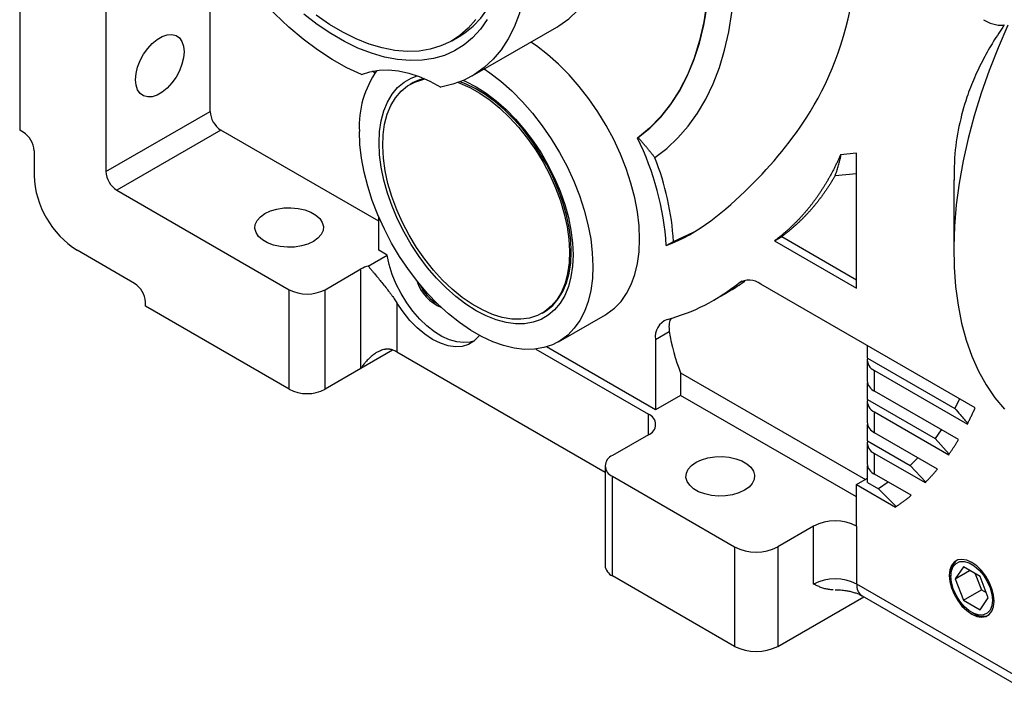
# Model space of a CAD drawing. Header units: inches. Extents: x 0 to 68, y 0 to 44.
# Tile 9 of 20: x 54.1 to 61.8, y 11.2 to 16.4. Entities that reach past the tile are written whole.
import ezdxf

# ---------------------------------------------------------------- set-up
doc = ezdxf.new("R2010")
doc.units = ezdxf.units.IN
doc.header["$LTSCALE"] = 4
doc.header["$MEASUREMENT"] = 0

msp = doc.modelspace()

# ---------------------------------------------------------------- linework, layer by layer
for p, q in [((54.147, 17.1259), (54.147, 15.5346)), ((55.6224, 15.6793), (55.6224, 17.0665)), ((54.8151, 16.7402), (54.8151, 15.2132)), ((57.6539, 15.954), (58.3082, 16.3316)), ((57.4965, 16.2267), (57.5522, 16.2589)), ((56.8996, 15.9758), (56.8809, 15.9905)), ((57.185, 15.896), (57.172, 15.8885)), ((54.8151, 15.2132), (55.6224, 15.6793)), ((54.1748, 15.5186), (54.147, 15.5346)), ((55.706, 15.5346), (54.8986, 15.0686)), ((56.9309, 14.8275), (55.706, 15.5346)), ((58.9394, 15.4756), (58.9344, 15.4727)), ((54.2583, 15.3739), (54.2583, 15.181)), ((60.6325, 15.3552), (60.5081, 15.3436)), ((60.6325, 14.3102), (60.6325, 15.3552)), ((60.6325, 15.1963), (60.4658, 15.1807)), ((61.3851, 15.148), (61.3851, 14.6012)), ((54.8986, 15.0686), (56.2349, 14.2971)), ((56.9309, 14.6025), (56.9309, 14.8573)), ((59.2133, 14.6709), (59.3689, 14.7442)), ((59.1576, 14.6388), (59.2133, 14.6709)), ((59.997, 14.677), (60.0527, 14.7092)), ((59.997, 14.677), (60.6325, 14.3102)), ((60.0527, 14.7092), (60.6325, 14.3744)), ((55.0378, 14.3453), (54.5924, 14.6024)), ((56.995, 14.5655), (56.9309, 14.6025)), ((56.8478, 14.4805), (56.995, 14.5655)), ((56.5133, 14.2971), (56.7917, 14.4579)), ((56.7917, 13.6863), (56.7917, 14.4579)), ((59.7465, 14.3637), (59.7188, 14.3477)), ((56.2349, 13.5256), (56.2349, 14.2971)), ((56.5133, 13.5256), (56.5133, 14.2971)), ((59.5285, 14.2176), (59.6262, 14.274)), ((61.5512, 13.3819), (59.8895, 14.3412)), ((55.1213, 14.1685), (55.1213, 14.2006)), ((57.0701, 14.1949), (57.0701, 13.8149)), ((56.2349, 13.5256), (55.1213, 14.1685)), ((57.3763, 14.1911), (57.3883, 14.1841)), ((58.1956, 14.1155), (58.2085, 14.123)), ((58.3235, 13.8938), (58.6854, 14.1028)), ((59.0736, 13.9114), (59.1805, 13.9732)), ((59.0736, 13.9114), (59.0736, 13.3656)), ((57.0357, 13.8272), (56.7917, 13.6863)), ((57.0701, 13.8149), (58.6827, 12.8839)), ((58.1456, 13.837), (59.0188, 13.3329)), ((59.0736, 13.3656), (58.2286, 13.8533)), ((60.716, 13.7675), (60.716, 13.864)), ((60.7141, 13.7515), (60.7141, 13.5907)), ((60.716, 13.7675), (61.3929, 13.3768)), ((56.7917, 13.6863), (56.5133, 13.5256)), ((60.7717, 13.5104), (60.7717, 13.6711)), ((60.7717, 13.6711), (61.4906, 13.2561)), ((59.2684, 13.6536), (60.701, 12.8266)), ((59.2684, 13.6536), (59.2684, 13.4781)), ((60.716, 13.4461), (60.716, 13.5747)), ((61.4223, 13.1348), (60.7717, 13.5104)), ((59.2684, 13.4781), (59.0736, 13.3656)), ((60.6325, 12.6906), (59.2684, 13.4781)), ((60.7141, 13.43), (60.7141, 13.2693)), ((60.716, 13.4461), (61.2402, 13.1435)), ((61.4307, 13.4514), (61.3929, 13.3768)), ((59.0188, 13.1722), (59.0188, 13.3329)), ((60.7717, 13.1889), (60.7717, 13.3496)), ((60.7717, 13.3496), (61.3457, 13.0183)), ((60.716, 13.1246), (60.716, 13.2532)), ((61.2886, 13.212), (61.2402, 13.1435)), ((59.0188, 13.1722), (58.7404, 13.0115)), ((60.716, 13.1246), (61.0466, 12.9337)), ((61.2597, 12.9072), (60.7717, 13.1889)), ((61.2402, 13.1435), (61.3507, 13.0212)), ((60.7141, 13.1085), (60.7141, 12.9478)), ((60.7717, 12.8674), (60.7717, 13.0282)), ((60.7717, 13.0282), (61.1634, 12.802)), ((61.1075, 12.995), (61.0466, 12.9337)), ((58.6827, 12.9311), (58.6827, 12.1596)), ((60.716, 12.8031), (60.716, 12.9317)), ((61.0466, 12.9337), (61.1685, 12.8049)), ((58.7404, 12.8508), (59.6869, 12.3043)), ((58.7404, 12.0792), (58.7404, 12.8508)), ((60.6325, 12.787), (60.716, 12.8353)), ((61.0555, 12.7036), (60.7717, 12.8674)), ((60.6325, 12.4656), (60.6325, 12.787)), ((60.6325, 12.787), (60.9345, 12.6127)), ((60.716, 12.8031), (60.8009, 12.7542)), ((60.8777, 12.8063), (60.8009, 12.7542)), ((60.8009, 12.7542), (60.9395, 12.6156)), ((60.2994, 12.4651), (60.021, 12.3043)), ((60.2994, 12.015), (60.2994, 12.4651)), ((60.6334, 12.015), (60.6334, 12.4651)), ((59.6869, 12.3043), (59.6869, 11.5328)), ((60.021, 12.3043), (60.021, 11.5328)), ((61.46, 12.1486), (61.3957, 12.0572)), ((61.5886, 12.0744), (61.46, 12.1486)), ((59.6869, 11.5328), (58.7404, 12.0792)), ((61.3628, 12.09), (61.3628, 12.0761)), ((61.3957, 12.0572), (61.5071, 12.1215)), ((61.3957, 12.0572), (61.46, 11.8915)), ((61.551, 12.0961), (61.5992, 11.9718)), ((61.6529, 11.9087), (61.5886, 12.0744)), ((61.9697, 11.2436), (60.6334, 12.015)), ((60.021, 11.5328), (60.6872, 11.9174)), ((60.6742, 11.9249), (62.0105, 11.1535)), ((61.46, 11.8915), (61.5992, 11.9718)), ((61.5886, 11.8172), (61.6529, 11.9087)), ((61.5992, 11.9718), (61.6368, 11.9501)), ((61.46, 11.8915), (61.5886, 11.8172)), ((61.5243, 11.7965), (61.5362, 11.7896))]:
    msp.add_line(p, q)
at = {"flags": 128}
for points in [[(56.7962, 15.9637), (56.6829, 16.0176), (56.5691, 16.082), (56.4556, 16.1563), (56.343, 16.2401), (56.232, 16.333), (56.1232, 16.4344), (56.0174, 16.5436), (55.9151, 16.6601), (55.8169, 16.7832), (55.7234, 16.912), (55.6352, 17.046), (55.5528, 17.1841), (55.4767, 17.3257), (55.4073, 17.4699), (55.3451, 17.6158), (55.2905, 17.7626), (55.2436, 17.9094), (55.2049, 18.0553), (55.1746, 18.1994), (55.1528, 18.3409), (55.1397, 18.479), (55.1353, 18.6128)], [(58.9394, 15.4756), (59.0305, 15.5502), (59.1143, 15.6353), (59.1905, 15.7308), (59.2589, 15.8363), (59.319, 15.9512), (59.3708, 16.0751), (59.4138, 16.2075), (59.4481, 16.3479), (59.4734, 16.4957), (59.4896, 16.6502), (59.4967, 16.8109), (59.4946, 16.977), (59.4834, 17.148), (59.4631, 17.323), (59.4337, 17.5014), (59.397, 17.6757)], [(59.0692, 15.3204), (59.162, 15.3917), (59.2481, 15.4731), (59.3273, 15.5643), (59.3991, 15.665), (59.4635, 15.7747), (59.52, 15.8931), (59.5686, 16.0198), (59.609, 16.1543), (59.6411, 16.2962), (59.6648, 16.4448), (59.68, 16.5997), (59.6866, 16.7603), (59.6846, 16.926), (59.6741, 17.0962), (59.655, 17.2703), (59.6275, 17.4477), (59.6071, 17.5545)], [(58.3082, 16.3316), (58.326, 16.3423), (58.4015, 16.3962), (58.4704, 16.4604), (58.5321, 16.5345), (58.5864, 16.618), (58.6329, 16.7105), (58.6713, 16.8115), (58.7014, 16.9203), (58.723, 17.0362), (58.736, 17.1587), (58.7404, 17.287)], [(57.5522, 16.2589), (57.5962, 16.287), (57.6616, 16.34), (57.7203, 16.4027), (57.772, 16.4747), (57.8163, 16.5554), (57.853, 16.6444), (57.8818, 16.741), (57.9025, 16.8446), (57.915, 16.9545), (57.9188, 17.0384)], [(58.0862, 16.9093), (58.0818, 16.781), (58.0688, 16.6586), (58.0472, 16.5426), (58.0171, 16.4338), (57.9787, 16.3329), (57.9322, 16.2403), (57.8779, 16.1568), (57.8162, 16.0827), (57.7473, 16.0185), (57.6718, 15.9646), (57.59, 15.9213), (57.5024, 15.8888), (57.4095, 15.8674)], [(59.492, 16.853), (59.4872, 16.6868), (59.4728, 16.5269), (59.4489, 16.3739), (59.4154, 16.2286), (59.3727, 16.0915), (59.3209, 15.9633), (59.2602, 15.8444), (59.1909, 15.7355), (59.1133, 15.637), (59.0276, 15.5493), (58.9344, 15.4727)], [(57.7693, 16.3901), (57.7166, 16.3151), (57.6567, 16.2495), (57.5901, 16.1938), (57.5171, 16.1481), (57.4382, 16.113), (57.354, 16.0885), (57.2649, 16.0749), (57.1716, 16.0722), (57.0747, 16.0805), (56.9748, 16.0996), (56.8724, 16.1296), (56.7684, 16.1701), (56.6634, 16.221), (56.558, 16.2818), (56.453, 16.3522), (56.349, 16.4318)], [(57.5586, 16.268), (57.4877, 16.2218), (57.4109, 16.186), (57.3285, 16.1611), (57.2413, 16.147), (57.1498, 16.144), (57.0545, 16.1521), (56.9563, 16.1711), (56.8557, 16.201), (56.7534, 16.2415), (56.6501, 16.2924), (56.5466, 16.3534), (56.4435, 16.4239)], [(57.6805, 16.3907), (57.623, 16.3245), (57.5586, 16.268)], [(61.8052, 16.347), (61.7288, 16.1721), (61.6594, 15.9962), (61.5974, 15.8198), (61.543, 15.6437), (61.4964, 15.4685), (61.4578, 15.2949), (61.4272, 15.1235), (61.4049, 14.955), (61.3909, 14.79), (61.3852, 14.6291), (61.3879, 14.4729), (61.399, 14.3221), (61.4184, 14.1771), (61.4461, 14.0386), (61.4819, 13.9071), (61.5257, 13.783), (61.5774, 13.6668), (61.6368, 13.5589), (61.7035, 13.4598), (61.7775, 13.3699)], [(55.0448, 15.9245), (55.0489, 15.9719), (55.061, 16.0221), (55.0807, 16.0727), (55.107, 16.1216), (55.1387, 16.1666), (55.1746, 16.2058), (55.2131, 16.2374), (55.2523, 16.2601), (55.2908, 16.2728), (55.3267, 16.2751), (55.3584, 16.2668), (55.3847, 16.2482), (55.4044, 16.2203), (55.4165, 16.1842), (55.4206, 16.1414)], [(58.9505, 14.6886), (58.9462, 14.7922), (58.9335, 14.8997), (58.9125, 15.0101), (58.8833, 15.1224), (58.8463, 15.2355), (58.8017, 15.3484), (58.7501, 15.46), (58.6918, 15.5693), (58.6275, 15.6752), (58.5577, 15.7768), (58.4831, 15.873), (58.4044, 15.963), (58.3223, 16.046), (58.2377, 16.1211), (58.1512, 16.1877), (58.109, 16.2166)], [(55.4206, 16.1414), (55.4165, 16.0939), (55.4044, 16.0438), (55.3847, 15.9931), (55.3584, 15.9443), (55.3267, 15.8992), (55.2908, 15.8601), (55.2523, 15.8285), (55.2131, 15.8058), (55.1746, 15.793), (55.1387, 15.7908), (55.107, 15.7991), (55.0807, 15.8176), (55.061, 15.8456), (55.0489, 15.8817), (55.0448, 15.9245)], [(56.7962, 15.9637), (56.8615, 15.986), (56.9313, 15.9984), (57.005, 16.001), (57.082, 15.9937), (57.1617, 15.9764), (57.2433, 15.9495), (57.3261, 15.913), (57.4095, 15.8674)], [(56.9321, 15.4359), (56.9363, 15.5243), (56.9486, 15.6069), (56.9689, 15.6829), (56.9971, 15.7514), (57.0328, 15.8118), (57.0757, 15.8632), (57.1252, 15.9052), (57.1808, 15.9374), (57.2279, 15.9553)], [(57.747, 16.0077), (57.7893, 15.9788), (57.8757, 15.9122), (57.9604, 15.8371), (58.0425, 15.7541), (58.1212, 15.6641), (58.1958, 15.5678), (58.2656, 15.4663), (58.3299, 15.3604), (58.3882, 15.2511), (58.4398, 15.1395), (58.4844, 15.0266), (58.5214, 14.9135), (58.5506, 14.8012), (58.5716, 14.6907), (58.5843, 14.5832), (58.5886, 14.4797)], [(57.9602, 14.0699), (57.8862, 14.0826), (57.8099, 14.1061), (57.7321, 14.1401), (57.6537, 14.1842), (57.5757, 14.2379), (57.499, 14.3005), (57.4244, 14.3714), (57.3529, 14.4497), (57.2852, 14.5344), (57.2222, 14.6246), (57.1646, 14.7193), (57.1132, 14.8172), (57.0684, 14.9173), (57.0308, 15.0184), (57.0008, 15.1194), (56.9789, 15.2189), (56.9653, 15.3159), (56.96, 15.4092), (56.9633, 15.4978), (56.975, 15.5805), (56.995, 15.6565), (57.0231, 15.7247), (57.0589, 15.7845), (57.1021, 15.8352), (57.1521, 15.876), (57.2083, 15.9066), (57.2701, 15.9266), (57.289, 15.9304)], [(57.5442, 15.9027), (57.5577, 15.8978), (57.6355, 15.8638), (57.7138, 15.8197), (57.7919, 15.7661), (57.8686, 15.7034), (57.9432, 15.6326), (58.0147, 15.5543), (58.0824, 15.4696), (58.1454, 15.3793), (58.2029, 15.2847), (58.2544, 15.1868), (58.2992, 15.0866), (58.3368, 14.9855), (58.3667, 14.8846), (58.3887, 14.7851), (58.4023, 14.6881), (58.4075, 14.5947), (58.4043, 14.5062), (58.3926, 14.4235), (58.3726, 14.3475), (58.3445, 14.2792), (58.3087, 14.2194), (58.2655, 14.1688), (58.2155, 14.1279), (58.1593, 14.0973), (58.0975, 14.0773), (58.0309, 14.0682), (57.9602, 14.0699)], [(58.4206, 14.5916), (58.4165, 14.6828), (58.4042, 14.7778), (58.384, 14.8753), (58.3559, 14.9743), (58.3204, 15.0738), (58.2778, 15.1725), (58.2286, 15.2694), (58.1734, 15.3633), (58.1128, 15.4533), (58.0475, 15.5382), (57.9782, 15.6171), (57.9057, 15.6891), (57.8309, 15.7534), (57.7545, 15.8093), (57.6775, 15.8561), (57.6007, 15.8934), (57.5607, 15.909)], [(57.5854, 15.9193), (57.6052, 15.9106), (57.6838, 15.87), (57.7624, 15.8198), (57.8401, 15.7608), (57.9161, 15.6934), (57.9895, 15.6184), (58.0596, 15.5367), (58.1256, 15.4491), (58.1867, 15.3567), (58.2424, 15.2603), (58.2919, 15.1611), (58.3347, 15.0602), (58.3705, 14.9586), (58.3987, 14.8575), (58.419, 14.758), (58.4313, 14.6612), (58.4354, 14.5681)], [(58.5886, 14.4797), (58.5845, 14.3827), (58.5722, 14.2914), (58.5519, 14.2065), (58.5237, 14.1288), (58.488, 14.059), (58.4449, 13.9977), (58.395, 13.9456), (58.3386, 13.903), (58.2763, 13.8703), (58.2086, 13.848), (58.1362, 13.836), (58.0596, 13.8346), (57.9797, 13.8438), (57.8971, 13.8635), (57.8126, 13.8935), (57.7268, 13.9335), (57.6407, 13.9832), (57.555, 14.0422), (57.4705, 14.1098), (57.3879, 14.1855), (57.3079, 14.2686), (57.2314, 14.3583), (57.159, 14.4539), (57.0913, 14.5544), (57.029, 14.659), (56.9726, 14.7667), (56.9227, 14.8765), (56.8796, 14.9875), (56.8438, 15.0986), (56.8157, 15.2088), (56.7954, 15.3171), (56.7831, 15.4226), (56.779, 15.5243)], [(58.4354, 14.5681), (58.4313, 14.4797), (58.419, 14.3971), (58.3987, 14.3211), (58.3705, 14.2525), (58.3347, 14.1922), (58.2919, 14.1408), (58.2424, 14.0987), (58.1867, 14.0666), (58.1256, 14.0447), (58.0596, 14.0333), (57.9895, 14.0326), (57.9161, 14.0424), (57.8401, 14.0628), (57.7624, 14.0934), (57.6838, 14.134), (57.6052, 14.1841), (57.5275, 14.2432), (57.4515, 14.3106), (57.3781, 14.3855), (57.308, 14.4673), (57.242, 14.5548), (57.1808, 14.6473), (57.1252, 14.7437), (57.0757, 14.8428), (57.0328, 14.9438), (56.9971, 15.0453), (56.9689, 15.1464), (56.9486, 15.246), (56.9363, 15.3428), (56.9321, 15.4359)], [(56.4228, 14.6708), (56.3796, 14.6506), (56.3301, 14.6361), (56.2765, 14.6278), (56.221, 14.6261), (56.1661, 14.6311), (56.1143, 14.6426), (56.0677, 14.6601), (56.0284, 14.6827), (55.9981, 14.7096), (55.9782, 14.7396), (55.9695, 14.7713), (55.9724, 14.8033), (55.9868, 14.8343), (56.012, 14.8628), (56.047, 14.8878)], [(56.047, 14.8878), (56.0902, 14.9079), (56.1397, 14.9225), (56.1933, 14.9308), (56.2488, 14.9325), (56.3037, 14.9275), (56.3555, 14.916), (56.4021, 14.8985), (56.4414, 14.8758), (56.4717, 14.8489), (56.4916, 14.819), (56.5003, 14.7873), (56.4974, 14.7553), (56.483, 14.7243), (56.4578, 14.6957), (56.4228, 14.6708)], [(58.6854, 14.1028), (58.7005, 14.1119), (58.7569, 14.1545), (58.8068, 14.2067), (58.8499, 14.2679), (58.8857, 14.3377), (58.9138, 14.4154), (58.9341, 14.5003), (58.9464, 14.5916), (58.9505, 14.6886)], [(58.2085, 14.123), (58.2286, 14.1355), (58.2778, 14.1756), (58.3204, 14.2252), (58.3559, 14.2836), (58.384, 14.3503), (58.4042, 14.4244), (58.4165, 14.5052), (58.4206, 14.5916)], [(57.6702, 13.9005), (57.639, 13.8914), (57.5883, 13.8866), (57.5341, 13.8925), (57.4772, 13.9088), (57.4189, 13.9353), (57.3603, 13.9715), (57.3026, 14.0166), (57.2469, 14.0698), (57.1943, 14.13), (57.1458, 14.196), (57.1024, 14.2666), (57.065, 14.3403), (57.0342, 14.4156), (57.0107, 14.4912), (56.995, 14.5655)], [(57.7094, 13.9428), (57.703, 13.9341), (57.6673, 13.8981), (57.6249, 13.8726), (57.5766, 13.858), (57.5236, 13.8547), (57.4668, 13.8628), (57.4076, 13.8821), (57.3471, 13.9122), (57.2867, 13.9524), (57.2275, 14.0019), (57.1709, 14.0596), (57.1181, 14.1244), (57.0701, 14.1949)], [(59.3877, 12.9592), (59.4308, 12.9794), (59.4803, 12.994), (59.534, 13.0023), (59.5895, 13.004), (59.6443, 12.9989), (59.6962, 12.9874), (59.7428, 12.97), (59.7821, 12.9473), (59.8123, 12.9204), (59.8323, 12.8905), (59.8409, 12.8588), (59.838, 12.8268), (59.8237, 12.7958), (59.7984, 12.7672), (59.7635, 12.7423)], [(59.7635, 12.7423), (59.7203, 12.7221), (59.6708, 12.7075), (59.6171, 12.6992), (59.5617, 12.6976), (59.5068, 12.7026), (59.4549, 12.7141), (59.4083, 12.7315), (59.369, 12.7542), (59.3388, 12.7811), (59.3189, 12.8111), (59.3102, 12.8427), (59.3131, 12.8748), (59.3275, 12.9057), (59.3527, 12.9343), (59.3877, 12.9592)], [(61.6981, 11.8826), (61.6937, 11.9298), (61.6809, 11.9796), (61.6602, 12.0296), (61.6327, 12.0773), (61.5997, 12.1202), (61.563, 12.1563), (61.5243, 12.1836), (61.4856, 12.2009), (61.4489, 12.2073), (61.4159, 12.2024), (61.3884, 12.1865), (61.3677, 12.1604), (61.3548, 12.1254), (61.3505, 12.0833)], [(61.3628, 12.0761), (61.3675, 12.1181), (61.3813, 12.1521), (61.4034, 12.1763), (61.4326, 12.1893), (61.467, 12.1903), (61.5048, 12.1793), (61.5437, 12.1568), (61.5815, 12.1242), (61.616, 12.0834), (61.6451, 12.0368), (61.6673, 11.987), (61.6811, 11.937), (61.6857, 11.8897)], [(61.3505, 12.0833), (61.3548, 12.0361), (61.3677, 11.9862), (61.3884, 11.9362), (61.4159, 11.8886), (61.4489, 11.8456), (61.4856, 11.8096), (61.5243, 11.7822), (61.563, 11.7649), (61.5997, 11.7585), (61.6327, 11.7634), (61.6602, 11.7793), (61.6809, 11.8054), (61.6937, 11.8404), (61.6981, 11.8826)], [(61.6857, 11.8897), (61.6811, 11.8478), (61.6673, 11.8137), (61.6451, 11.7895), (61.616, 11.7765), (61.5815, 11.7755), (61.5437, 11.7866), (61.5048, 11.8091), (61.467, 11.8416), (61.4326, 11.8824), (61.4034, 11.9291), (61.3813, 11.9788), (61.3675, 12.0288), (61.3628, 12.0761)]]:
    msp.add_lwpolyline(points, dxfattribs=at)
for centre, radius, start, end in [((57.5284, 15.5644), 0.7504, 144.84488, 183.06027), ((57.3594, 15.593), 0.3496, 102.87588, 119.91797), ((55.8038, 15.6875), 0.1815, 182.60539, 237.39461), ((54.077, 15.3656), 0.1815, 2.60539, 57.39461), ((56.9403, 14.4921), 2.2221, 3.78499, 26.18703), ((57.1109, 14.5451), 2.1061, 3.42496, 21.59776), ((54.9964, 15.2215), 0.1815, 182.60539, 237.39461), ((54.9785, 15.211), 0.7207, 182.38689, 237.61309), ((56.9067, 14.2539), 0.2341, 104.55901, 119.42245), ((54.94, 14.1924), 0.1815, 2.60552, 57.39456), ((57.5357, 14.4613), 0.325, 196.93094, 248.21247), ((58.7652, 15.5392), 1.5261, 285.15333, 308.6694), ((59.7994, 14.2212), 0.15, 53.1047, 122.50346), ((56.3741, 14.5658), 0.3026, 242.60969, 297.39033), ((57.5536, 14.4765), 0.3354, 204.50618, 240.63726), ((59.2174, 13.9311), 0.1452, 111.51357, 187.79286), ((60.597, 14.1908), 1.4331, 188.7345, 202.01837), ((56.9639, 13.6294), 0.2138, 60.2178, 69.30835), ((60.8063, 13.7554), 0.0911, 172.32574, 247.67952), ((60.8147, 13.6021), 0.1013, 186.44246, 244.87759), ((56.3741, 13.7943), 0.3026, 242.60969, 297.39033), ((60.8063, 13.4339), 0.0911, 172.32574, 247.67952), ((58.9883, 13.2525), 0.0859, 290.78347, 69.21653), ((60.8147, 13.2806), 0.1013, 186.44246, 244.87759), ((60.8063, 13.1124), 0.0911, 172.32574, 247.67952), ((58.7709, 12.9311), 0.0859, 110.78341, 249.21659), ((60.8147, 12.9592), 0.1013, 186.44246, 244.87759), ((60.4665, 12.1424), 0.3634, 62.80419, 117.37542), ((59.854, 12.6267), 0.3631, 242.60968, 297.39028), ((58.7813, 12.1694), 0.099, 185.69524, 245.62506), ((61.4842, 12.1031), 0.122, 127.24991, 186.1715), ((60.4664, 11.6926), 0.3631, 62.60965, 117.39035), ((60.7294, 12.0041), 0.0966, 173.53861, 235.14923), ((61.609, 11.8942), 0.1275, 235.18667, 291.38096), ((59.854, 11.8552), 0.3631, 242.60968, 297.39028)]:
    msp.add_arc(centre, radius, start, end)
for points, knots in [([(59.1576, 14.6388), (59.4069, 14.7335), (59.7972, 15.0582), (60.3421, 15.6945), (60.5675, 16.2802), (60.6167, 16.6852)], [0.0385532, 0.0385532, 0.0385532, 0.0385532, 0.3543265, 0.6398051, 1, 1, 1, 1]), ([(61.7768, 16.3487), (61.7478, 16.3059), (61.6913, 16.2225), (61.6135, 16.0865), (61.5443, 15.9436), (61.4772, 15.7711), (61.4222, 15.5664), (61.3882, 15.351), (61.3884, 15.204), (61.3885, 15.1456)], [0, 0, 0, 0, 0.13504, 0.263963, 0.399863, 0.530174, 0.709278, 0.884658, 1, 1, 1, 1]), ([(61.6152, 16.3898), (61.6438, 16.3733), (61.6718, 16.3611), (61.713, 16.3504), (61.7265, 16.3481), (61.7524, 16.3463), (61.7649, 16.3468), (61.7768, 16.3487)], [0, 0, 0, 0, 0.5, 0.5, 0.75, 0.75, 1, 1, 1, 1]), ([(59.0692, 15.3204), (59.0644, 15.3265), (59.0547, 15.339), (59.0398, 15.3578), (59.0244, 15.3768), (59.0084, 15.3961), (58.992, 15.4157), (58.975, 15.4355), (58.9574, 15.4555), (58.9454, 15.4689), (58.9394, 15.4756)], [0, 0, 0, 0, 0.117918, 0.237859, 0.359823, 0.483811, 0.609822, 0.737858, 0.867917, 1, 1, 1, 1]), ([(60.5081, 15.3436), (60.5045, 15.3355), (60.4974, 15.3193), (60.4864, 15.2953), (60.4751, 15.2717), (60.4637, 15.2483), (60.452, 15.2253), (60.4401, 15.2026), (60.4279, 15.1802), (60.4156, 15.158), (60.403, 15.1362), (60.3902, 15.1147), (60.3772, 15.0935), (60.3639, 15.0727), (60.3504, 15.0521), (60.3367, 15.0318), (60.3228, 15.0118), (60.3086, 14.9922), (60.2943, 14.9728), (60.2797, 14.9538), (60.2648, 14.935), (60.2498, 14.9166), (60.2345, 14.8985), (60.219, 14.8807), (60.2033, 14.8632), (60.1873, 14.846), (60.1712, 14.8291), (60.1548, 14.8125), (60.1381, 14.7962), (60.1213, 14.7802), (60.1042, 14.7645), (60.0869, 14.7492), (60.0694, 14.7341), (60.0517, 14.7194), (60.0337, 14.7049), (60.0155, 14.6908), (60.0032, 14.6816), (59.997, 14.677)], [0, 0, 0, 0, 0.029052, 0.058047, 0.086987, 0.115876, 0.144715, 0.173507, 0.202255, 0.230961, 0.259628, 0.288259, 0.316855, 0.345421, 0.373958, 0.40247, 0.430958, 0.459426, 0.487876, 0.51631, 0.544733, 0.573145, 0.601551, 0.629952, 0.658352, 0.686752, 0.715157, 0.743568, 0.771988, 0.800419, 0.828866, 0.85733, 0.885813, 0.914319, 0.942851, 0.97141, 1, 1, 1, 1]), ([(60.4658, 15.1807), (60.4679, 15.1865), (60.4722, 15.1982), (60.4783, 15.2159), (60.4841, 15.2339), (60.4896, 15.2521), (60.4949, 15.2705), (60.4999, 15.2892), (60.5046, 15.3081), (60.509, 15.3271), (60.5118, 15.34), (60.5131, 15.3465)], [0, 0, 0, 0, 0.110212, 0.220628, 0.331256, 0.442106, 0.553187, 0.664508, 0.776078, 0.887905, 1, 1, 1, 1]), ([(60.4658, 15.1807), (60.4615, 15.1733), (60.4529, 15.1585), (60.4397, 15.1367), (60.4262, 15.1152), (60.4126, 15.094), (60.3987, 15.0731), (60.3845, 15.0526), (60.3702, 15.0324), (60.3556, 15.0125), (60.3407, 14.9929), (60.3257, 14.9737), (60.3104, 14.9547), (60.2948, 14.9361), (60.2791, 14.9178), (60.2631, 14.8998), (60.2468, 14.8822), (60.2304, 14.8648), (60.2137, 14.8478), (60.1967, 14.8311), (60.1795, 14.8148), (60.1621, 14.7987), (60.1445, 14.783), (60.1266, 14.7676), (60.1085, 14.7525), (60.0901, 14.7377), (60.0716, 14.7232), (60.059, 14.7139), (60.0527, 14.7092)], [0, 0, 0, 0, 0.038692, 0.077336, 0.115934, 0.154492, 0.193012, 0.231498, 0.269955, 0.308385, 0.346794, 0.385183, 0.423558, 0.461922, 0.500279, 0.538633, 0.576987, 0.615345, 0.653711, 0.69209, 0.730484, 0.768897, 0.807334, 0.845798, 0.884293, 0.922822, 0.96139, 1, 1, 1, 1]), ([(56.8478, 14.4805), (56.8503, 14.4775), (56.8551, 14.4715), (56.8624, 14.4625), (56.8697, 14.4537), (56.8769, 14.4449), (56.884, 14.4363), (56.8909, 14.4279), (56.9048, 14.4112), (56.9254, 14.3865), (56.9543, 14.3514), (56.9833, 14.3155), (57.0074, 14.2846), (57.0252, 14.2608), (57.0373, 14.244), (57.0488, 14.2275), (57.0598, 14.2112), (57.0667, 14.2003), (57.0701, 14.1949)], [0, 0, 0, 0, 0.038903, 0.076713, 0.113431, 0.149058, 0.183595, 0.217041, 0.249398, 0.379493, 0.498847, 0.628756, 0.748564, 0.801988, 0.853807, 0.904056, 0.952773, 1, 1, 1, 1]), ([(59.6259, 14.2745), (59.6621, 14.2954), (59.7085, 14.3222), (59.7562, 14.3564), (59.7667, 14.3638)], [0, 0, 0, 0, 0.7818, 1, 1, 1, 1]), ([(59.1979, 14.0765), (59.1953, 14.0735), (59.1841, 14.0604), (59.1762, 14.0256), (59.1791, 13.9907), (59.1805, 13.9732)], [0, 0, 0, 0, 0.132345, 0.566149, 1, 1, 1, 1]), ([(57.0394, 13.8294), (57.0375, 13.83), (57.0337, 13.8314), (57.0278, 13.8331), (57.0218, 13.8344), (57.0155, 13.8354), (57.0092, 13.836), (57.0026, 13.8363), (56.996, 13.8363), (56.9892, 13.8358), (56.9822, 13.8351), (56.9752, 13.8339), (56.9591, 13.8305), (56.933, 13.8213), (56.9001, 13.8027), (56.8684, 13.7784), (56.845, 13.7558), (56.8268, 13.7352), (56.8151, 13.7205), (56.8031, 13.7041), (56.7959, 13.6929), (56.7917, 13.6863)], [0, 0, 0, 0, 0.021254, 0.042718, 0.064426, 0.086413, 0.108711, 0.131351, 0.154362, 0.177774, 0.201612, 0.225903, 0.25067, 0.368023, 0.500447, 0.616051, 0.749676, 0.808388, 0.874542, 0.926744, 1, 1, 1, 1]), ([(61.3929, 13.3768), (61.4069, 13.3607), (61.4313, 13.3328), (61.4624, 13.2971), (61.4826, 13.2738), (61.4925, 13.2626), (61.4956, 13.259)], [0, 0, 0, 0, 0.408781, 0.711603, 0.908642, 1, 1, 1, 1]), ([(61.4906, 13.2561), (61.4948, 13.2643), (61.5032, 13.2806), (61.5156, 13.3054), (61.5277, 13.3306), (61.5396, 13.356), (61.5473, 13.3732), (61.5512, 13.3819)], [0, 0, 0, 0, 0.1991921, 0.3987725, 0.598757, 0.799161, 1, 1, 1, 1]), ([(61.3457, 13.0183), (61.3501, 13.0246), (61.3589, 13.0371), (61.372, 13.0561), (61.3848, 13.0754), (61.3975, 13.0949), (61.41, 13.1147), (61.4182, 13.1281), (61.4223, 13.1348)], [0, 0, 0, 0, 0.166221, 0.332605, 0.499164, 0.665909, 0.832851, 1, 1, 1, 1]), ([(61.1634, 12.802), (61.169, 12.8076), (61.18, 12.8188), (61.1964, 12.8359), (61.2125, 12.8533), (61.2285, 12.8709), (61.2442, 12.8889), (61.2546, 12.9011), (61.2597, 12.9072)], [0, 0, 0, 0, 0.1665592, 0.333144, 0.4997674, 0.6664425, 0.8331823, 1, 1, 1, 1]), ([(60.9345, 12.6127), (60.9414, 12.6175), (60.9553, 12.627), (60.9758, 12.6416), (60.9961, 12.6566), (61.0162, 12.6719), (61.036, 12.6875), (61.049, 12.6982), (61.0555, 12.7036)], [0, 0, 0, 0, 0.166995, 0.333838, 0.500545, 0.667131, 0.833611, 1, 1, 1, 1]), ([(60.4508, 11.9716), (60.4503, 11.9716), (60.4379, 11.9703), (60.4164, 11.9732), (60.3851, 11.9794), (60.3558, 11.9895), (60.327, 12.0018), (60.3086, 12.0106), (60.2994, 12.015)], [0, 0, 0, 0, 0.008154, 0.211322, 0.397263, 0.605639, 0.80277, 1, 1, 1, 1]), ([(60.4664, 11.9717), (60.4844, 11.9712), (60.5096, 11.9706), (60.5451, 11.9662), (60.5735, 11.9614), (60.6047, 11.9537), (60.6334, 11.9442), (60.6573, 11.9342), (60.6688, 11.9277), (60.6739, 11.9248)], [0, 0, 0, 0, 0.218021, 0.303587, 0.443882, 0.585939, 0.734103, 0.883889, 1, 1, 1, 1])]:
    msp.add_open_spline(points, degree=3, knots=knots)
msp.add_open_spline([(60.6334, 12.4651), (60.6331, 12.4652), (60.6328, 12.4654), (60.6325, 12.4656)], degree=3)

doc.saveas('drawing.dxf')
